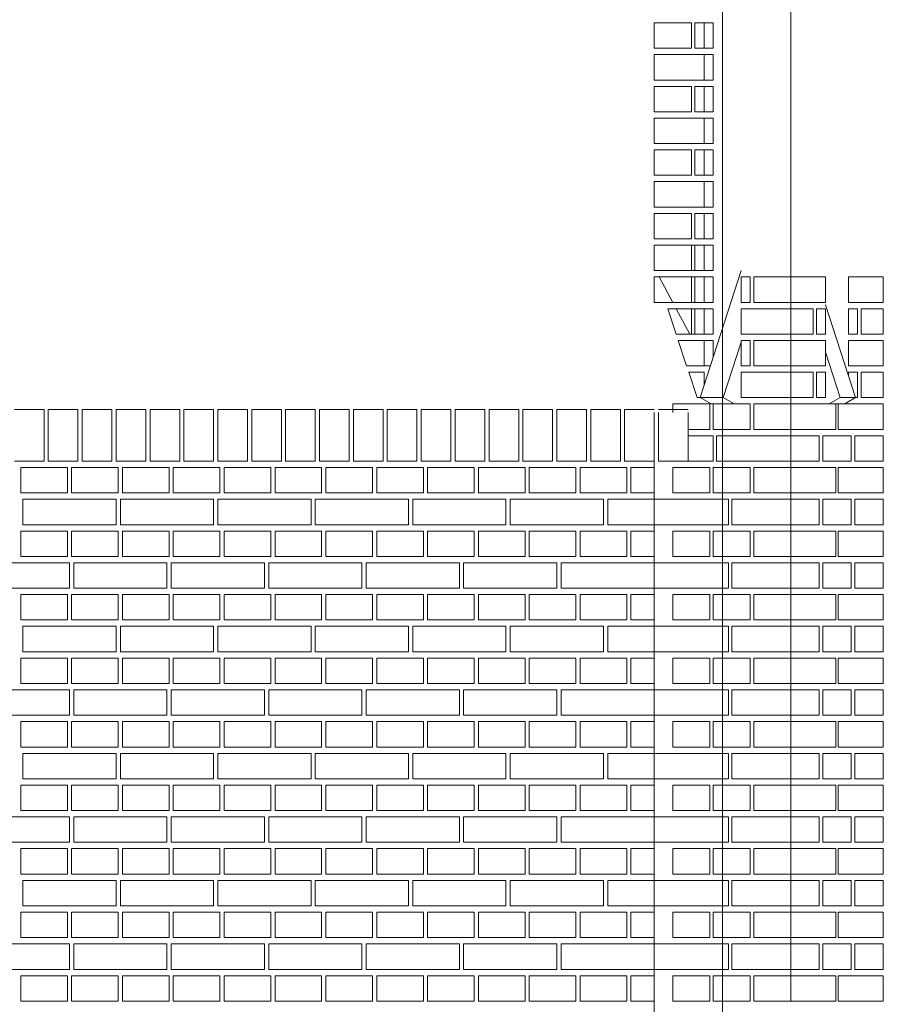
# Model space of a CAD drawing. Header units: millimetres. Extents: x -37887 to 94344, y -69777 to 116976.
# Tile 141 of 205: x 35843 to 37881, y 69709 to 72034. Entities that reach past the tile are written whole.
import ezdxf

# ---------------------------------------------------------------- set-up
doc = ezdxf.new("R2010")
doc.units = ezdxf.units.MM
doc.linetypes.add('Linia siatki', pattern=[19.05, 12.7, -3.175, 0, -3.175])
doc.layers.add('01_inwentaryzacja', color=8, linetype='Continuous', lineweight=9)
doc.layers.add('S-GRID', color=1, linetype='Continuous', lineweight=9)

msp = doc.modelspace()

# ---------------------------------------------------------------- linework, layer by layer
at = {"layer": '01_inwentaryzacja'}
for p, q in [((37662.7, 69716.6), (37662.7, 72551.6)), ((37545.4, 71441.6), (37448.6, 71141.6)), ((37745, 71361), (37815.8, 71141.6)), ((37545.4, 71272.9), (37503, 71141.6)), ((37745, 71248.6), (37779.6, 71141.6)), ((37448.6, 71141.6), (37503, 71141.6)), ((37448.6, 71141.6), (37474.5, 71126.6)), ((37474.5, 71126.6), (37528.9, 71126.6)), ((37503, 71141.6), (37528.9, 71126.6)), ((37779.6, 71141.6), (37753.7, 71126.6)), ((37790, 71126.6), (37753.7, 71126.6)), ((37815.8, 71141.6), (37779.6, 71141.6)), ((37815.8, 71141.6), (37790, 71126.6)), ((35830.7, 71113.8), (35900.7, 71113.8)), ((35900.7, 71113.8), (35900.7, 70991.6)), ((35910.7, 71113.8), (35980.7, 71113.8)), ((35910.7, 71113.8), (35910.7, 70991.6)), ((35980.7, 71113.8), (35980.7, 70991.6)), ((35990.7, 71113.8), (36060.7, 71113.8)), ((35990.7, 71113.8), (35990.7, 70991.6)), ((36060.7, 71113.8), (36060.7, 70991.6)), ((36070.7, 71113.8), (36140.7, 71113.8)), ((36070.7, 71113.8), (36070.7, 70991.6)), ((36140.7, 71113.8), (36140.7, 70991.6)), ((36150.7, 71113.8), (36220.7, 71113.8)), ((36150.7, 71113.8), (36150.7, 70991.6)), ((36220.7, 71113.8), (36220.7, 70991.6)), ((36230.7, 71113.8), (36300.7, 71113.8)), ((36230.7, 71113.8), (36230.7, 70991.6)), ((36300.7, 71113.8), (36300.7, 70991.6)), ((36310.7, 71113.8), (36380.7, 71113.8)), ((36310.7, 71113.8), (36310.7, 70991.6)), ((36380.7, 71113.8), (36380.7, 70991.6)), ((36390.7, 71113.8), (36460.7, 71113.8)), ((36390.7, 71113.8), (36390.7, 70991.6)), ((36460.7, 71113.8), (36460.7, 70991.6)), ((36470.7, 71113.8), (36540.7, 71113.8)), ((36470.7, 71113.8), (36470.7, 70991.6)), ((36540.7, 71113.8), (36540.7, 70991.6)), ((36550.7, 71113.8), (36620.7, 71113.8)), ((36550.7, 71113.8), (36550.7, 70991.6)), ((36620.7, 71113.8), (36620.7, 70991.6)), ((36630.7, 71113.8), (36700.7, 71113.8)), ((36630.7, 71113.8), (36630.7, 70991.6)), ((36700.7, 71113.8), (36700.7, 70991.6)), ((36710.7, 71113.8), (36780.7, 71113.8)), ((36710.7, 71113.8), (36710.7, 70991.6)), ((36780.7, 71113.8), (36780.7, 70991.6)), ((36790.7, 71113.8), (36860.7, 71113.8)), ((36790.7, 71113.8), (36790.7, 70991.6)), ((36860.7, 71113.8), (36860.7, 70991.6)), ((36870.7, 71113.8), (36940.7, 71113.8)), ((36870.7, 71113.8), (36870.7, 70991.6)), ((36940.7, 71113.8), (36940.7, 70991.6)), ((36950.7, 71113.8), (37020.7, 71113.8)), ((36950.7, 71113.8), (36950.7, 70991.6)), ((37020.7, 71113.8), (37020.7, 70991.6)), ((37030.7, 71113.8), (37100.7, 71113.8)), ((37030.7, 71113.8), (37030.7, 70991.6)), ((37100.7, 71113.8), (37100.7, 70991.6)), ((37110.7, 71113.8), (37180.7, 71113.8)), ((37110.7, 71113.8), (37110.7, 70991.6)), ((37180.7, 71113.8), (37180.7, 70991.6)), ((37190.7, 71113.8), (37260.7, 71113.8)), ((37190.7, 71113.8), (37190.7, 70991.6)), ((37260.7, 71113.8), (37260.7, 70991.6)), ((37270.7, 71113.8), (37340.7, 71113.8)), ((37270.7, 71113.8), (37270.7, 70991.6)), ((37340.7, 66776.6), (37340.7, 71106.6)), ((37350.7, 71113.8), (37420.7, 71113.8)), ((37350.7, 71106.6), (37350.7, 70991.6)), ((37420.7, 71106.6), (37420.7, 70991.6)), ((35830.7, 70991.6), (35900.7, 70991.6)), ((35910.7, 70991.6), (35980.7, 70991.6)), ((35990.7, 70991.6), (36060.7, 70991.6)), ((36070.7, 70991.6), (36140.7, 70991.6)), ((36150.7, 70991.6), (36220.7, 70991.6)), ((36230.7, 70991.6), (36300.7, 70991.6)), ((36310.7, 70991.6), (36380.7, 70991.6)), ((36390.7, 70991.6), (36460.7, 70991.6)), ((36470.7, 70991.6), (36540.7, 70991.6)), ((36550.7, 70991.6), (36620.7, 70991.6)), ((36630.7, 70991.6), (36700.7, 70991.6)), ((36710.7, 70991.6), (36780.7, 70991.6)), ((36790.7, 70991.6), (36860.7, 70991.6)), ((36870.7, 70991.6), (36940.7, 70991.6)), ((36950.7, 70991.6), (37020.7, 70991.6)), ((37030.7, 70991.6), (37100.7, 70991.6)), ((37110.7, 70991.6), (37180.7, 70991.6)), ((37190.7, 70991.6), (37260.7, 70991.6)), ((37270.7, 70991.6), (37340.7, 70991.6)), ((37350.7, 70991.6), (37420.7, 70991.6))]:
    msp.add_line(p, q, dxfattribs=at)
for points in [[(37428.2, 71966.6), (37340.7, 71966.6), (37340.7, 72026.6), (37428.2, 72026.6), (37428.2, 71966.6)], [(37428.2, 71966.6), (37340.7, 71966.6), (37340.7, 72026.6), (37428.2, 72026.6), (37428.2, 71966.6)], [(37458, 71966.6), (37436.1, 71966.6), (37436.1, 72026.6), (37458, 72026.6), (37458, 71966.6)], [(37458, 71966.6), (37436.1, 71966.6), (37436.1, 72026.6), (37458, 72026.6), (37458, 71966.6)], [(37479.8, 71966.6), (37458, 71966.6), (37458, 72026.6), (37479.8, 72026.6), (37479.8, 71966.6)], [(37340.7, 71891.6), (37340.7, 71951.6), (37458, 71951.6), (37458, 71891.6), (37340.7, 71891.6)], [(37340.7, 71891.6), (37340.7, 71951.6), (37458, 71951.6), (37458, 71891.6), (37340.7, 71891.6)], [(37479.8, 71891.6), (37458, 71891.6), (37458, 71951.6), (37479.8, 71951.6), (37479.8, 71891.6)], [(37428.2, 71816.6), (37340.7, 71816.6), (37340.7, 71876.6), (37428.2, 71876.6), (37428.2, 71816.6)], [(37428.2, 71816.6), (37340.7, 71816.6), (37340.7, 71876.6), (37428.2, 71876.6), (37428.2, 71816.6)], [(37458, 71816.6), (37436.1, 71816.6), (37436.1, 71876.6), (37458, 71876.6), (37458, 71816.6)], [(37458, 71816.6), (37436.1, 71816.6), (37436.1, 71876.6), (37458, 71876.6), (37458, 71816.6)], [(37479.8, 71816.6), (37458, 71816.6), (37458, 71876.6), (37479.8, 71876.6), (37479.8, 71816.6)], [(37340.7, 71741.6), (37340.7, 71801.6), (37458, 71801.6), (37458, 71741.6), (37340.7, 71741.6)], [(37340.7, 71741.6), (37340.7, 71801.6), (37458, 71801.6), (37458, 71741.6), (37340.7, 71741.6)], [(37479.8, 71741.6), (37458, 71741.6), (37458, 71801.6), (37479.8, 71801.6), (37479.8, 71741.6)], [(37428.2, 71666.6), (37340.7, 71666.6), (37340.7, 71726.6), (37428.2, 71726.6), (37428.2, 71666.6)], [(37428.2, 71666.6), (37340.7, 71666.6), (37340.7, 71726.6), (37428.2, 71726.6), (37428.2, 71666.6)], [(37458, 71666.6), (37436.1, 71666.6), (37436.1, 71726.6), (37458, 71726.6), (37458, 71666.6)], [(37458, 71666.6), (37436.1, 71666.6), (37436.1, 71726.6), (37458, 71726.6), (37458, 71666.6)], [(37479.8, 71666.6), (37458, 71666.6), (37458, 71726.6), (37479.8, 71726.6), (37479.8, 71666.6)], [(37340.7, 71591.6), (37340.7, 71651.6), (37458, 71651.6), (37458, 71591.6), (37340.7, 71591.6)], [(37340.7, 71591.6), (37340.7, 71651.6), (37458, 71651.6), (37458, 71591.6), (37340.7, 71591.6)], [(37479.8, 71591.6), (37458, 71591.6), (37458, 71651.6), (37479.8, 71651.6), (37479.8, 71591.6)], [(37428.2, 71516.6), (37340.7, 71516.6), (37340.7, 71576.6), (37428.2, 71576.6), (37428.2, 71516.6)], [(37428.2, 71516.6), (37340.7, 71516.6), (37340.7, 71576.6), (37428.2, 71576.6), (37428.2, 71516.6)], [(37458, 71516.6), (37436.1, 71516.6), (37436.1, 71576.6), (37458, 71576.6), (37458, 71516.6)], [(37458, 71516.6), (37436.1, 71516.6), (37436.1, 71576.6), (37458, 71576.6), (37458, 71516.6)], [(37479.8, 71516.6), (37458, 71516.6), (37458, 71576.6), (37479.8, 71576.6), (37479.8, 71516.6)], [(37428.2, 71441.6), (37340.7, 71441.6), (37340.7, 71501.6), (37428.2, 71501.6), (37428.2, 71441.6)], [(37340.7, 71441.6), (37340.7, 71501.6), (37458, 71501.6), (37458, 71441.6), (37340.7, 71441.6)], [(37458, 71441.6), (37436.1, 71441.6), (37436.1, 71501.6), (37458, 71501.6), (37458, 71441.6)], [(37479.8, 71441.6), (37458, 71441.6), (37458, 71501.6), (37479.8, 71501.6), (37479.8, 71441.6)], [(37340.7, 71366.6), (37340.7, 71426.6), (37458, 71426.6), (37458, 71366.6), (37340.7, 71366.6)], [(37428.2, 71366.6), (37384.4, 71366.6), (37352.3, 71426.6), (37428.2, 71426.6), (37428.2, 71366.6)], [(37458, 71366.6), (37436.1, 71366.6), (37436.1, 71426.6), (37458, 71426.6), (37458, 71366.6)], [(37479.8, 71366.6), (37458, 71366.6), (37458, 71426.6), (37479.8, 71426.6), (37479.8, 71366.6)], [(37545.4, 71366.6), (37567.3, 71366.6), (37567.3, 71426.6), (37545.4, 71426.6), (37545.4, 71366.6)], [(37545.4, 71366.6), (37567.3, 71366.6), (37567.3, 71426.6), (37545.4, 71426.6), (37545.4, 71366.6)], [(37575.2, 71366.6), (37662.7, 71366.6), (37662.7, 71426.6), (37575.2, 71426.6), (37575.2, 71366.6)], [(37575.2, 71366.6), (37662.7, 71366.6), (37662.7, 71426.6), (37575.2, 71426.6), (37575.2, 71366.6)], [(37745, 71366.6), (37745, 71426.6), (37662.7, 71426.6), (37662.7, 71366.6), (37745, 71366.6)], [(37745, 71366.6), (37745, 71426.6), (37662.7, 71426.6), (37662.7, 71366.6), (37745, 71366.6)], [(37798.7, 71366.6), (37798.7, 71426.6), (37881.1, 71426.6), (37881.1, 71366.6), (37798.7, 71366.6)], [(37798.7, 71366.6), (37798.7, 71426.6), (37881.1, 71426.6), (37881.1, 71366.6), (37798.7, 71366.6)], [(37428.2, 71291.6), (37392.1, 71291.6), (37372.3, 71351.6), (37428.2, 71351.6), (37428.2, 71291.6)], [(37424.6, 71291.6), (37392.5, 71351.6), (37458, 71351.6), (37458, 71291.6), (37424.6, 71291.6)], [(37458, 71291.6), (37436.1, 71291.6), (37436.1, 71351.6), (37458, 71351.6), (37458, 71291.6)], [(37479.8, 71291.6), (37458, 71291.6), (37458, 71351.6), (37479.8, 71351.6), (37479.8, 71291.6)], [(37662.7, 71291.6), (37662.7, 71351.6), (37545.4, 71351.6), (37545.4, 71291.6), (37662.7, 71291.6)], [(37662.7, 71291.6), (37662.7, 71351.6), (37545.4, 71351.6), (37545.4, 71291.6), (37662.7, 71291.6)], [(37715.2, 71351.6), (37662.7, 71351.6), (37662.7, 71291.6), (37715.2, 71291.6), (37715.2, 71351.6)], [(37715.2, 71351.6), (37662.7, 71351.6), (37662.7, 71291.6), (37715.2, 71291.6), (37715.2, 71351.6)], [(37745, 71291.6), (37723.2, 71291.6), (37723.2, 71351.6), (37745, 71351.6), (37745, 71291.6)], [(37745, 71291.6), (37723.2, 71291.6), (37723.2, 71351.6), (37745, 71351.6), (37745, 71291.6)], [(37798.7, 71291.6), (37820.5, 71291.6), (37820.5, 71351.6), (37798.7, 71351.6), (37798.7, 71291.6)], [(37798.7, 71291.6), (37820.5, 71291.6), (37820.5, 71351.6), (37798.7, 71351.6), (37798.7, 71291.6)], [(37828.5, 71351.6), (37881.1, 71351.6), (37881.1, 71291.6), (37828.5, 71291.6), (37828.5, 71351.6)], [(37828.5, 71351.6), (37881.1, 71351.6), (37881.1, 71291.6), (37828.5, 71291.6), (37828.5, 71351.6)], [(37416.8, 71216.6), (37397.1, 71276.6), (37458, 71276.6), (37458, 71216.6), (37416.8, 71216.6)], [(37472.8, 71216.6), (37458, 71216.6), (37458, 71276.6), (37479.8, 71276.6), (37479.8, 71238.2)], [(37545.4, 71216.6), (37567.3, 71216.6), (37567.3, 71276.6), (37545.4, 71276.6), (37545.4, 71216.6)], [(37575.2, 71216.6), (37662.7, 71216.6), (37662.7, 71276.6), (37575.2, 71276.6), (37575.2, 71216.6)], [(37745, 71216.6), (37745, 71276.6), (37662.7, 71276.6), (37662.7, 71216.6), (37745, 71216.6)], [(37798.7, 71216.6), (37798.7, 71276.6), (37881.1, 71276.6), (37881.1, 71216.6), (37798.7, 71216.6)], [(37441.7, 71141.6), (37421.8, 71201.6), (37458, 71201.6), (37458, 71170.4)], [(37662.7, 71141.6), (37662.7, 71201.6), (37545.4, 71201.6), (37545.4, 71141.6), (37662.7, 71141.6)], [(37715.2, 71201.6), (37662.7, 71201.6), (37662.7, 71141.6), (37715.2, 71141.6), (37715.2, 71201.6)], [(37745, 71141.6), (37723.2, 71141.6), (37723.2, 71201.6), (37745, 71201.6), (37745, 71141.6)], [(37815.8, 71141.6), (37820.5, 71141.6), (37820.5, 71201.6), (37798.7, 71201.6), (37798.7, 71194.7)], [(37828.5, 71201.6), (37881.1, 71201.6), (37881.1, 71141.6), (37828.5, 71141.6), (37828.5, 71201.6)], [(37420.7, 71066.6), (37471.9, 71066.6), (37471.9, 71126.6), (37384.4, 71126.6), (37384.4, 71106.6)], [(37448.6, 71141.6), (37441.7, 71141.6)], [(37479.8, 71066.6), (37567.3, 71066.6), (37567.3, 71126.6), (37479.8, 71126.6), (37479.8, 71066.6)], [(37575.2, 71066.6), (37662.7, 71066.6), (37662.7, 71126.6), (37575.2, 71126.6), (37575.2, 71066.6)], [(37768.8, 71066.6), (37768.8, 71126.6), (37662.7, 71126.6), (37662.7, 71066.6), (37768.8, 71066.6)], [(37881.1, 71066.6), (37881.1, 71126.6), (37774.9, 71126.6), (37774.9, 71066.6), (37881.1, 71066.6)], [(37392.4, 70991.6), (37479.8, 70991.6), (37479.8, 71051.6), (37420.7, 71051.6), (37420.7, 70991.6)], [(37662.7, 70991.6), (37662.7, 71051.6), (37487.8, 71051.6), (37487.8, 70991.6), (37662.7, 70991.6)], [(37729.4, 71051.6), (37662.7, 71051.6), (37662.7, 70991.6), (37729.4, 70991.6), (37729.4, 71051.6)], [(37805.2, 71051.6), (37738.5, 71051.6), (37738.5, 70991.6), (37805.2, 70991.6), (37805.2, 71051.6)], [(37881.1, 71051.6), (37814.3, 71051.6), (37814.3, 70991.6), (37881.1, 70991.6), (37881.1, 71051.6)], [(35955.7, 70976.6), (35955.7, 70916.6), (35845.7, 70916.6), (35845.7, 70976.6), (35955.7, 70976.6)], [(36075.7, 70976.6), (36075.7, 70916.6), (35965.7, 70916.6), (35965.7, 70976.6), (36075.7, 70976.6)], [(36195.7, 70976.6), (36195.7, 70916.6), (36085.7, 70916.6), (36085.7, 70976.6), (36195.7, 70976.6)], [(36315.7, 70976.6), (36315.7, 70916.6), (36205.7, 70916.6), (36205.7, 70976.6), (36315.7, 70976.6)], [(36435.7, 70976.6), (36435.7, 70916.6), (36325.7, 70916.6), (36325.7, 70976.6), (36435.7, 70976.6)], [(36555.7, 70976.6), (36555.7, 70916.6), (36445.7, 70916.6), (36445.7, 70976.6), (36555.7, 70976.6)], [(36675.7, 70976.6), (36675.7, 70916.6), (36565.7, 70916.6), (36565.7, 70976.6), (36675.7, 70976.6)], [(36795.7, 70976.6), (36795.7, 70916.6), (36685.7, 70916.6), (36685.7, 70976.6), (36795.7, 70976.6)], [(36915.7, 70976.6), (36915.7, 70916.6), (36805.7, 70916.6), (36805.7, 70976.6), (36915.7, 70976.6)], [(37035.7, 70976.6), (37035.7, 70916.6), (36925.7, 70916.6), (36925.7, 70976.6), (37035.7, 70976.6)], [(37155.7, 70976.6), (37155.7, 70916.6), (37045.7, 70916.6), (37045.7, 70976.6), (37155.7, 70976.6)], [(37275.7, 70976.6), (37275.7, 70916.6), (37165.7, 70916.6), (37165.7, 70976.6), (37275.7, 70976.6)], [(37340.7, 70976.6), (37340.7, 70916.6), (37285.7, 70916.6), (37285.7, 70976.6), (37340.7, 70976.6)], [(37384.4, 70916.6), (37471.9, 70916.6), (37471.9, 70976.6), (37384.4, 70976.6), (37384.4, 70916.6)], [(37479.8, 70916.6), (37567.3, 70916.6), (37567.3, 70976.6), (37479.8, 70976.6), (37479.8, 70916.6)], [(37575.2, 70916.6), (37662.7, 70916.6), (37662.7, 70976.6), (37575.2, 70976.6), (37575.2, 70916.6)], [(37768.8, 70916.6), (37768.8, 70976.6), (37662.7, 70976.6), (37662.7, 70916.6), (37768.8, 70916.6)], [(37881.1, 70916.6), (37881.1, 70976.6), (37774.9, 70976.6), (37774.9, 70916.6), (37881.1, 70916.6)], [(36070.7, 70901.6), (36070.7, 70841.6), (35850.7, 70841.6), (35850.7, 70901.6), (36070.7, 70901.6)], [(36300.7, 70901.6), (36300.7, 70841.6), (36080.7, 70841.6), (36080.7, 70901.6), (36300.7, 70901.6)], [(36530.7, 70901.6), (36530.7, 70841.6), (36310.7, 70841.6), (36310.7, 70901.6), (36530.7, 70901.6)], [(36760.7, 70901.6), (36760.7, 70841.6), (36540.7, 70841.6), (36540.7, 70901.6), (36760.7, 70901.6)], [(36990.7, 70901.6), (36990.7, 70841.6), (36770.7, 70841.6), (36770.7, 70901.6), (36990.7, 70901.6)], [(37220.7, 70901.6), (37220.7, 70841.6), (37000.7, 70841.6), (37000.7, 70901.6), (37220.7, 70901.6)], [(37340.7, 70901.6), (37340.7, 70841.6), (37230.7, 70841.6), (37230.7, 70901.6), (37340.7, 70901.6)], [(37515.6, 70841.6), (37515.6, 70901.6), (37340.7, 70901.6), (37340.7, 70841.6), (37515.6, 70841.6)], [(37662.7, 70841.6), (37662.7, 70901.6), (37523.5, 70901.6), (37523.5, 70841.6), (37662.7, 70841.6)], [(37729.4, 70901.6), (37662.7, 70901.6), (37662.7, 70841.6), (37729.4, 70841.6), (37729.4, 70901.6)], [(37805.2, 70901.6), (37738.5, 70901.6), (37738.5, 70841.6), (37805.2, 70841.6), (37805.2, 70901.6)], [(37881.1, 70901.6), (37814.3, 70901.6), (37814.3, 70841.6), (37881.1, 70841.6), (37881.1, 70901.6)], [(35955.7, 70826.6), (35955.7, 70766.6), (35845.7, 70766.6), (35845.7, 70826.6), (35955.7, 70826.6)], [(36075.7, 70826.6), (36075.7, 70766.6), (35965.7, 70766.6), (35965.7, 70826.6), (36075.7, 70826.6)], [(36195.7, 70826.6), (36195.7, 70766.6), (36085.7, 70766.6), (36085.7, 70826.6), (36195.7, 70826.6)], [(36315.7, 70826.6), (36315.7, 70766.6), (36205.7, 70766.6), (36205.7, 70826.6), (36315.7, 70826.6)], [(36435.7, 70826.6), (36435.7, 70766.6), (36325.7, 70766.6), (36325.7, 70826.6), (36435.7, 70826.6)], [(36555.7, 70826.6), (36555.7, 70766.6), (36445.7, 70766.6), (36445.7, 70826.6), (36555.7, 70826.6)], [(36675.7, 70826.6), (36675.7, 70766.6), (36565.7, 70766.6), (36565.7, 70826.6), (36675.7, 70826.6)], [(36795.7, 70826.6), (36795.7, 70766.6), (36685.7, 70766.6), (36685.7, 70826.6), (36795.7, 70826.6)], [(36915.7, 70826.6), (36915.7, 70766.6), (36805.7, 70766.6), (36805.7, 70826.6), (36915.7, 70826.6)], [(37035.7, 70826.6), (37035.7, 70766.6), (36925.7, 70766.6), (36925.7, 70826.6), (37035.7, 70826.6)], [(37155.7, 70826.6), (37155.7, 70766.6), (37045.7, 70766.6), (37045.7, 70826.6), (37155.7, 70826.6)], [(37275.7, 70826.6), (37275.7, 70766.6), (37165.7, 70766.6), (37165.7, 70826.6), (37275.7, 70826.6)], [(37340.7, 70826.6), (37340.7, 70766.6), (37285.7, 70766.6), (37285.7, 70826.6), (37340.7, 70826.6)], [(37384.4, 70766.6), (37471.9, 70766.6), (37471.9, 70826.6), (37384.4, 70826.6), (37384.4, 70766.6)], [(37479.8, 70766.6), (37567.3, 70766.6), (37567.3, 70826.6), (37479.8, 70826.6), (37479.8, 70766.6)], [(37575.2, 70766.6), (37662.7, 70766.6), (37662.7, 70826.6), (37575.2, 70826.6), (37575.2, 70766.6)], [(37768.8, 70766.6), (37768.8, 70826.6), (37662.7, 70826.6), (37662.7, 70766.6), (37768.8, 70766.6)], [(37881.1, 70766.6), (37881.1, 70826.6), (37774.9, 70826.6), (37774.9, 70766.6), (37881.1, 70766.6)], [(35960.7, 70751.6), (35960.7, 70691.6), (35740.7, 70691.6), (35740.7, 70751.6), (35960.7, 70751.6)], [(36190.7, 70751.6), (36190.7, 70691.6), (35970.7, 70691.6), (35970.7, 70751.6), (36190.7, 70751.6)], [(36420.7, 70751.6), (36420.7, 70691.6), (36200.7, 70691.6), (36200.7, 70751.6), (36420.7, 70751.6)], [(36650.7, 70751.6), (36650.7, 70691.6), (36430.7, 70691.6), (36430.7, 70751.6), (36650.7, 70751.6)], [(36880.7, 70751.6), (36880.7, 70691.6), (36660.7, 70691.6), (36660.7, 70751.6), (36880.7, 70751.6)], [(37110.7, 70751.6), (37110.7, 70691.6), (36890.7, 70691.6), (36890.7, 70751.6), (37110.7, 70751.6)], [(37340.7, 70751.6), (37340.7, 70691.6), (37120.7, 70691.6), (37120.7, 70751.6), (37340.7, 70751.6)], [(37515.6, 70691.6), (37515.6, 70751.6), (37340.7, 70751.6), (37340.7, 70691.6), (37515.6, 70691.6)], [(37662.7, 70691.6), (37662.7, 70751.6), (37523.5, 70751.6), (37523.5, 70691.6), (37662.7, 70691.6)], [(37729.4, 70751.6), (37662.7, 70751.6), (37662.7, 70691.6), (37729.4, 70691.6), (37729.4, 70751.6)], [(37805.2, 70751.6), (37738.5, 70751.6), (37738.5, 70691.6), (37805.2, 70691.6), (37805.2, 70751.6)], [(37881.1, 70751.6), (37814.3, 70751.6), (37814.3, 70691.6), (37881.1, 70691.6), (37881.1, 70751.6)], [(35955.7, 70676.6), (35955.7, 70616.6), (35845.7, 70616.6), (35845.7, 70676.6), (35955.7, 70676.6)], [(36075.7, 70676.6), (36075.7, 70616.6), (35965.7, 70616.6), (35965.7, 70676.6), (36075.7, 70676.6)], [(36195.7, 70676.6), (36195.7, 70616.6), (36085.7, 70616.6), (36085.7, 70676.6), (36195.7, 70676.6)], [(36315.7, 70676.6), (36315.7, 70616.6), (36205.7, 70616.6), (36205.7, 70676.6), (36315.7, 70676.6)], [(36435.7, 70676.6), (36435.7, 70616.6), (36325.7, 70616.6), (36325.7, 70676.6), (36435.7, 70676.6)], [(36555.7, 70676.6), (36555.7, 70616.6), (36445.7, 70616.6), (36445.7, 70676.6), (36555.7, 70676.6)], [(36675.7, 70676.6), (36675.7, 70616.6), (36565.7, 70616.6), (36565.7, 70676.6), (36675.7, 70676.6)], [(36795.7, 70676.6), (36795.7, 70616.6), (36685.7, 70616.6), (36685.7, 70676.6), (36795.7, 70676.6)], [(36915.7, 70676.6), (36915.7, 70616.6), (36805.7, 70616.6), (36805.7, 70676.6), (36915.7, 70676.6)], [(37035.7, 70676.6), (37035.7, 70616.6), (36925.7, 70616.6), (36925.7, 70676.6), (37035.7, 70676.6)], [(37155.7, 70676.6), (37155.7, 70616.6), (37045.7, 70616.6), (37045.7, 70676.6), (37155.7, 70676.6)], [(37275.7, 70676.6), (37275.7, 70616.6), (37165.7, 70616.6), (37165.7, 70676.6), (37275.7, 70676.6)], [(37340.7, 70676.6), (37340.7, 70616.6), (37285.7, 70616.6), (37285.7, 70676.6), (37340.7, 70676.6)], [(37384.4, 70616.6), (37471.9, 70616.6), (37471.9, 70676.6), (37384.4, 70676.6), (37384.4, 70616.6)], [(37479.8, 70616.6), (37567.3, 70616.6), (37567.3, 70676.6), (37479.8, 70676.6), (37479.8, 70616.6)], [(37575.2, 70616.6), (37662.7, 70616.6), (37662.7, 70676.6), (37575.2, 70676.6), (37575.2, 70616.6)], [(37768.8, 70616.6), (37768.8, 70676.6), (37662.7, 70676.6), (37662.7, 70616.6), (37768.8, 70616.6)], [(37881.1, 70616.6), (37881.1, 70676.6), (37774.9, 70676.6), (37774.9, 70616.6), (37881.1, 70616.6)], [(36070.7, 70601.6), (36070.7, 70541.6), (35850.7, 70541.6), (35850.7, 70601.6), (36070.7, 70601.6)], [(36300.7, 70601.6), (36300.7, 70541.6), (36080.7, 70541.6), (36080.7, 70601.6), (36300.7, 70601.6)], [(36530.7, 70601.6), (36530.7, 70541.6), (36310.7, 70541.6), (36310.7, 70601.6), (36530.7, 70601.6)], [(36760.7, 70601.6), (36760.7, 70541.6), (36540.7, 70541.6), (36540.7, 70601.6), (36760.7, 70601.6)], [(36990.7, 70601.6), (36990.7, 70541.6), (36770.7, 70541.6), (36770.7, 70601.6), (36990.7, 70601.6)], [(37220.7, 70601.6), (37220.7, 70541.6), (37000.7, 70541.6), (37000.7, 70601.6), (37220.7, 70601.6)], [(37340.7, 70601.6), (37340.7, 70541.6), (37230.7, 70541.6), (37230.7, 70601.6), (37340.7, 70601.6)], [(37515.6, 70541.6), (37515.6, 70601.6), (37340.7, 70601.6), (37340.7, 70541.6), (37515.6, 70541.6)], [(37662.7, 70541.6), (37662.7, 70601.6), (37523.5, 70601.6), (37523.5, 70541.6), (37662.7, 70541.6)], [(37729.4, 70601.6), (37662.7, 70601.6), (37662.7, 70541.6), (37729.4, 70541.6), (37729.4, 70601.6)], [(37805.2, 70601.6), (37738.5, 70601.6), (37738.5, 70541.6), (37805.2, 70541.6), (37805.2, 70601.6)], [(37881.1, 70601.6), (37814.3, 70601.6), (37814.3, 70541.6), (37881.1, 70541.6), (37881.1, 70601.6)], [(35955.7, 70526.6), (35955.7, 70466.6), (35845.7, 70466.6), (35845.7, 70526.6), (35955.7, 70526.6)], [(36075.7, 70526.6), (36075.7, 70466.6), (35965.7, 70466.6), (35965.7, 70526.6), (36075.7, 70526.6)], [(36195.7, 70526.6), (36195.7, 70466.6), (36085.7, 70466.6), (36085.7, 70526.6), (36195.7, 70526.6)], [(36315.7, 70526.6), (36315.7, 70466.6), (36205.7, 70466.6), (36205.7, 70526.6), (36315.7, 70526.6)], [(36435.7, 70526.6), (36435.7, 70466.6), (36325.7, 70466.6), (36325.7, 70526.6), (36435.7, 70526.6)], [(36555.7, 70526.6), (36555.7, 70466.6), (36445.7, 70466.6), (36445.7, 70526.6), (36555.7, 70526.6)], [(36675.7, 70526.6), (36675.7, 70466.6), (36565.7, 70466.6), (36565.7, 70526.6), (36675.7, 70526.6)], [(36795.7, 70526.6), (36795.7, 70466.6), (36685.7, 70466.6), (36685.7, 70526.6), (36795.7, 70526.6)], [(36915.7, 70526.6), (36915.7, 70466.6), (36805.7, 70466.6), (36805.7, 70526.6), (36915.7, 70526.6)], [(37035.7, 70526.6), (37035.7, 70466.6), (36925.7, 70466.6), (36925.7, 70526.6), (37035.7, 70526.6)], [(37155.7, 70526.6), (37155.7, 70466.6), (37045.7, 70466.6), (37045.7, 70526.6), (37155.7, 70526.6)], [(37275.7, 70526.6), (37275.7, 70466.6), (37165.7, 70466.6), (37165.7, 70526.6), (37275.7, 70526.6)], [(37340.7, 70526.6), (37340.7, 70466.6), (37285.7, 70466.6), (37285.7, 70526.6), (37340.7, 70526.6)], [(37384.4, 70466.6), (37471.9, 70466.6), (37471.9, 70526.6), (37384.4, 70526.6), (37384.4, 70466.6)], [(37479.8, 70466.6), (37567.3, 70466.6), (37567.3, 70526.6), (37479.8, 70526.6), (37479.8, 70466.6)], [(37575.2, 70466.6), (37662.7, 70466.6), (37662.7, 70526.6), (37575.2, 70526.6), (37575.2, 70466.6)], [(37768.8, 70466.6), (37768.8, 70526.6), (37662.7, 70526.6), (37662.7, 70466.6), (37768.8, 70466.6)], [(37881.1, 70466.6), (37881.1, 70526.6), (37774.9, 70526.6), (37774.9, 70466.6), (37881.1, 70466.6)], [(35960.7, 70451.6), (35960.7, 70391.6), (35740.7, 70391.6), (35740.7, 70451.6), (35960.7, 70451.6)], [(36190.7, 70451.6), (36190.7, 70391.6), (35970.7, 70391.6), (35970.7, 70451.6), (36190.7, 70451.6)], [(36420.7, 70451.6), (36420.7, 70391.6), (36200.7, 70391.6), (36200.7, 70451.6), (36420.7, 70451.6)], [(36650.7, 70451.6), (36650.7, 70391.6), (36430.7, 70391.6), (36430.7, 70451.6), (36650.7, 70451.6)], [(36880.7, 70451.6), (36880.7, 70391.6), (36660.7, 70391.6), (36660.7, 70451.6), (36880.7, 70451.6)], [(37110.7, 70451.6), (37110.7, 70391.6), (36890.7, 70391.6), (36890.7, 70451.6), (37110.7, 70451.6)], [(37340.7, 70451.6), (37340.7, 70391.6), (37120.7, 70391.6), (37120.7, 70451.6), (37340.7, 70451.6)], [(37515.6, 70391.6), (37515.6, 70451.6), (37340.7, 70451.6), (37340.7, 70391.6), (37515.6, 70391.6)], [(37662.7, 70391.6), (37662.7, 70451.6), (37523.5, 70451.6), (37523.5, 70391.6), (37662.7, 70391.6)], [(37729.4, 70451.6), (37662.7, 70451.6), (37662.7, 70391.6), (37729.4, 70391.6), (37729.4, 70451.6)], [(37805.2, 70451.6), (37738.5, 70451.6), (37738.5, 70391.6), (37805.2, 70391.6), (37805.2, 70451.6)], [(37881.1, 70451.6), (37814.3, 70451.6), (37814.3, 70391.6), (37881.1, 70391.6), (37881.1, 70451.6)], [(35955.7, 70376.6), (35955.7, 70316.6), (35845.7, 70316.6), (35845.7, 70376.6), (35955.7, 70376.6)], [(36075.7, 70376.6), (36075.7, 70316.6), (35965.7, 70316.6), (35965.7, 70376.6), (36075.7, 70376.6)], [(36195.7, 70376.6), (36195.7, 70316.6), (36085.7, 70316.6), (36085.7, 70376.6), (36195.7, 70376.6)], [(36315.7, 70376.6), (36315.7, 70316.6), (36205.7, 70316.6), (36205.7, 70376.6), (36315.7, 70376.6)], [(36435.7, 70376.6), (36435.7, 70316.6), (36325.7, 70316.6), (36325.7, 70376.6), (36435.7, 70376.6)], [(36555.7, 70376.6), (36555.7, 70316.6), (36445.7, 70316.6), (36445.7, 70376.6), (36555.7, 70376.6)], [(36675.7, 70376.6), (36675.7, 70316.6), (36565.7, 70316.6), (36565.7, 70376.6), (36675.7, 70376.6)], [(36795.7, 70376.6), (36795.7, 70316.6), (36685.7, 70316.6), (36685.7, 70376.6), (36795.7, 70376.6)], [(36915.7, 70376.6), (36915.7, 70316.6), (36805.7, 70316.6), (36805.7, 70376.6), (36915.7, 70376.6)], [(37035.7, 70376.6), (37035.7, 70316.6), (36925.7, 70316.6), (36925.7, 70376.6), (37035.7, 70376.6)], [(37155.7, 70376.6), (37155.7, 70316.6), (37045.7, 70316.6), (37045.7, 70376.6), (37155.7, 70376.6)], [(37275.7, 70376.6), (37275.7, 70316.6), (37165.7, 70316.6), (37165.7, 70376.6), (37275.7, 70376.6)], [(37340.7, 70376.6), (37340.7, 70316.6), (37285.7, 70316.6), (37285.7, 70376.6), (37340.7, 70376.6)], [(37384.4, 70316.6), (37471.9, 70316.6), (37471.9, 70376.6), (37384.4, 70376.6), (37384.4, 70316.6)], [(37479.8, 70316.6), (37567.3, 70316.6), (37567.3, 70376.6), (37479.8, 70376.6), (37479.8, 70316.6)], [(37575.2, 70316.6), (37662.7, 70316.6), (37662.7, 70376.6), (37575.2, 70376.6), (37575.2, 70316.6)], [(37768.8, 70316.6), (37768.8, 70376.6), (37662.7, 70376.6), (37662.7, 70316.6), (37768.8, 70316.6)], [(37881.1, 70316.6), (37881.1, 70376.6), (37774.9, 70376.6), (37774.9, 70316.6), (37881.1, 70316.6)], [(36070.7, 70301.6), (36070.7, 70241.6), (35850.7, 70241.6), (35850.7, 70301.6), (36070.7, 70301.6)], [(36300.7, 70301.6), (36300.7, 70241.6), (36080.7, 70241.6), (36080.7, 70301.6), (36300.7, 70301.6)], [(36530.7, 70301.6), (36530.7, 70241.6), (36310.7, 70241.6), (36310.7, 70301.6), (36530.7, 70301.6)], [(36760.7, 70301.6), (36760.7, 70241.6), (36540.7, 70241.6), (36540.7, 70301.6), (36760.7, 70301.6)], [(36990.7, 70301.6), (36990.7, 70241.6), (36770.7, 70241.6), (36770.7, 70301.6), (36990.7, 70301.6)], [(37220.7, 70301.6), (37220.7, 70241.6), (37000.7, 70241.6), (37000.7, 70301.6), (37220.7, 70301.6)], [(37340.7, 70301.6), (37340.7, 70241.6), (37230.7, 70241.6), (37230.7, 70301.6), (37340.7, 70301.6)], [(37515.6, 70241.6), (37515.6, 70301.6), (37340.7, 70301.6), (37340.7, 70241.6), (37515.6, 70241.6)], [(37662.7, 70241.6), (37662.7, 70301.6), (37523.5, 70301.6), (37523.5, 70241.6), (37662.7, 70241.6)], [(37729.4, 70301.6), (37662.7, 70301.6), (37662.7, 70241.6), (37729.4, 70241.6), (37729.4, 70301.6)], [(37805.2, 70301.6), (37738.5, 70301.6), (37738.5, 70241.6), (37805.2, 70241.6), (37805.2, 70301.6)], [(37881.1, 70301.6), (37814.3, 70301.6), (37814.3, 70241.6), (37881.1, 70241.6), (37881.1, 70301.6)], [(35955.7, 70226.6), (35955.7, 70166.6), (35845.7, 70166.6), (35845.7, 70226.6), (35955.7, 70226.6)], [(36075.7, 70226.6), (36075.7, 70166.6), (35965.7, 70166.6), (35965.7, 70226.6), (36075.7, 70226.6)], [(36195.7, 70226.6), (36195.7, 70166.6), (36085.7, 70166.6), (36085.7, 70226.6), (36195.7, 70226.6)], [(36315.7, 70226.6), (36315.7, 70166.6), (36205.7, 70166.6), (36205.7, 70226.6), (36315.7, 70226.6)], [(36435.7, 70226.6), (36435.7, 70166.6), (36325.7, 70166.6), (36325.7, 70226.6), (36435.7, 70226.6)], [(36555.7, 70226.6), (36555.7, 70166.6), (36445.7, 70166.6), (36445.7, 70226.6), (36555.7, 70226.6)], [(36675.7, 70226.6), (36675.7, 70166.6), (36565.7, 70166.6), (36565.7, 70226.6), (36675.7, 70226.6)], [(36795.7, 70226.6), (36795.7, 70166.6), (36685.7, 70166.6), (36685.7, 70226.6), (36795.7, 70226.6)], [(36915.7, 70226.6), (36915.7, 70166.6), (36805.7, 70166.6), (36805.7, 70226.6), (36915.7, 70226.6)], [(37035.7, 70226.6), (37035.7, 70166.6), (36925.7, 70166.6), (36925.7, 70226.6), (37035.7, 70226.6)], [(37155.7, 70226.6), (37155.7, 70166.6), (37045.7, 70166.6), (37045.7, 70226.6), (37155.7, 70226.6)], [(37275.7, 70226.6), (37275.7, 70166.6), (37165.7, 70166.6), (37165.7, 70226.6), (37275.7, 70226.6)], [(37340.7, 70226.6), (37340.7, 70166.6), (37285.7, 70166.6), (37285.7, 70226.6), (37340.7, 70226.6)], [(37384.4, 70166.6), (37471.9, 70166.6), (37471.9, 70226.6), (37384.4, 70226.6), (37384.4, 70166.6)], [(37479.8, 70166.6), (37567.3, 70166.6), (37567.3, 70226.6), (37479.8, 70226.6), (37479.8, 70166.6)], [(37575.2, 70166.6), (37662.7, 70166.6), (37662.7, 70226.6), (37575.2, 70226.6), (37575.2, 70166.6)], [(37768.8, 70166.6), (37768.8, 70226.6), (37662.7, 70226.6), (37662.7, 70166.6), (37768.8, 70166.6)], [(37881.1, 70166.6), (37881.1, 70226.6), (37774.9, 70226.6), (37774.9, 70166.6), (37881.1, 70166.6)], [(35960.7, 70151.6), (35960.7, 70091.6), (35740.7, 70091.6), (35740.7, 70151.6), (35960.7, 70151.6)], [(36190.7, 70151.6), (36190.7, 70091.6), (35970.7, 70091.6), (35970.7, 70151.6), (36190.7, 70151.6)], [(36420.7, 70151.6), (36420.7, 70091.6), (36200.7, 70091.6), (36200.7, 70151.6), (36420.7, 70151.6)], [(36650.7, 70151.6), (36650.7, 70091.6), (36430.7, 70091.6), (36430.7, 70151.6), (36650.7, 70151.6)], [(36880.7, 70151.6), (36880.7, 70091.6), (36660.7, 70091.6), (36660.7, 70151.6), (36880.7, 70151.6)], [(37110.7, 70151.6), (37110.7, 70091.6), (36890.7, 70091.6), (36890.7, 70151.6), (37110.7, 70151.6)], [(37340.7, 70151.6), (37340.7, 70091.6), (37120.7, 70091.6), (37120.7, 70151.6), (37340.7, 70151.6)], [(37515.6, 70091.6), (37515.6, 70151.6), (37340.7, 70151.6), (37340.7, 70091.6), (37515.6, 70091.6)], [(37662.7, 70091.6), (37662.7, 70151.6), (37523.5, 70151.6), (37523.5, 70091.6), (37662.7, 70091.6)], [(37729.4, 70151.6), (37662.7, 70151.6), (37662.7, 70091.6), (37729.4, 70091.6), (37729.4, 70151.6)], [(37805.2, 70151.6), (37738.5, 70151.6), (37738.5, 70091.6), (37805.2, 70091.6), (37805.2, 70151.6)], [(37881.1, 70151.6), (37814.3, 70151.6), (37814.3, 70091.6), (37881.1, 70091.6), (37881.1, 70151.6)], [(35955.7, 70076.6), (35955.7, 70016.6), (35845.7, 70016.6), (35845.7, 70076.6), (35955.7, 70076.6)], [(36075.7, 70076.6), (36075.7, 70016.6), (35965.7, 70016.6), (35965.7, 70076.6), (36075.7, 70076.6)], [(36195.7, 70076.6), (36195.7, 70016.6), (36085.7, 70016.6), (36085.7, 70076.6), (36195.7, 70076.6)], [(36315.7, 70076.6), (36315.7, 70016.6), (36205.7, 70016.6), (36205.7, 70076.6), (36315.7, 70076.6)], [(36435.7, 70076.6), (36435.7, 70016.6), (36325.7, 70016.6), (36325.7, 70076.6), (36435.7, 70076.6)], [(36555.7, 70076.6), (36555.7, 70016.6), (36445.7, 70016.6), (36445.7, 70076.6), (36555.7, 70076.6)], [(36675.7, 70076.6), (36675.7, 70016.6), (36565.7, 70016.6), (36565.7, 70076.6), (36675.7, 70076.6)], [(36795.7, 70076.6), (36795.7, 70016.6), (36685.7, 70016.6), (36685.7, 70076.6), (36795.7, 70076.6)], [(36915.7, 70076.6), (36915.7, 70016.6), (36805.7, 70016.6), (36805.7, 70076.6), (36915.7, 70076.6)], [(37035.7, 70076.6), (37035.7, 70016.6), (36925.7, 70016.6), (36925.7, 70076.6), (37035.7, 70076.6)], [(37155.7, 70076.6), (37155.7, 70016.6), (37045.7, 70016.6), (37045.7, 70076.6), (37155.7, 70076.6)], [(37275.7, 70076.6), (37275.7, 70016.6), (37165.7, 70016.6), (37165.7, 70076.6), (37275.7, 70076.6)], [(37340.7, 70076.6), (37340.7, 70016.6), (37285.7, 70016.6), (37285.7, 70076.6), (37340.7, 70076.6)], [(37384.4, 70016.6), (37471.9, 70016.6), (37471.9, 70076.6), (37384.4, 70076.6), (37384.4, 70016.6)], [(37479.8, 70016.6), (37567.3, 70016.6), (37567.3, 70076.6), (37479.8, 70076.6), (37479.8, 70016.6)], [(37575.2, 70016.6), (37662.7, 70016.6), (37662.7, 70076.6), (37575.2, 70076.6), (37575.2, 70016.6)], [(37768.8, 70016.6), (37768.8, 70076.6), (37662.7, 70076.6), (37662.7, 70016.6), (37768.8, 70016.6)], [(37881.1, 70016.6), (37881.1, 70076.6), (37774.9, 70076.6), (37774.9, 70016.6), (37881.1, 70016.6)], [(36070.7, 70001.6), (36070.7, 69941.6), (35850.7, 69941.6), (35850.7, 70001.6), (36070.7, 70001.6)], [(36300.7, 70001.6), (36300.7, 69941.6), (36080.7, 69941.6), (36080.7, 70001.6), (36300.7, 70001.6)], [(36530.7, 70001.6), (36530.7, 69941.6), (36310.7, 69941.6), (36310.7, 70001.6), (36530.7, 70001.6)], [(36760.7, 70001.6), (36760.7, 69941.6), (36540.7, 69941.6), (36540.7, 70001.6), (36760.7, 70001.6)], [(36990.7, 70001.6), (36990.7, 69941.6), (36770.7, 69941.6), (36770.7, 70001.6), (36990.7, 70001.6)], [(37220.7, 70001.6), (37220.7, 69941.6), (37000.7, 69941.6), (37000.7, 70001.6), (37220.7, 70001.6)], [(37340.7, 70001.6), (37340.7, 69941.6), (37230.7, 69941.6), (37230.7, 70001.6), (37340.7, 70001.6)], [(37515.6, 69941.6), (37515.6, 70001.6), (37340.7, 70001.6), (37340.7, 69941.6), (37515.6, 69941.6)], [(37662.7, 69941.6), (37662.7, 70001.6), (37523.5, 70001.6), (37523.5, 69941.6), (37662.7, 69941.6)], [(37729.4, 70001.6), (37662.7, 70001.6), (37662.7, 69941.6), (37729.4, 69941.6), (37729.4, 70001.6)], [(37805.2, 70001.6), (37738.5, 70001.6), (37738.5, 69941.6), (37805.2, 69941.6), (37805.2, 70001.6)], [(37881.1, 70001.6), (37814.3, 70001.6), (37814.3, 69941.6), (37881.1, 69941.6), (37881.1, 70001.6)], [(35955.7, 69926.6), (35955.7, 69866.6), (35845.7, 69866.6), (35845.7, 69926.6), (35955.7, 69926.6)], [(36075.7, 69926.6), (36075.7, 69866.6), (35965.7, 69866.6), (35965.7, 69926.6), (36075.7, 69926.6)], [(36195.7, 69926.6), (36195.7, 69866.6), (36085.7, 69866.6), (36085.7, 69926.6), (36195.7, 69926.6)], [(36315.7, 69926.6), (36315.7, 69866.6), (36205.7, 69866.6), (36205.7, 69926.6), (36315.7, 69926.6)], [(36435.7, 69926.6), (36435.7, 69866.6), (36325.7, 69866.6), (36325.7, 69926.6), (36435.7, 69926.6)], [(36555.7, 69926.6), (36555.7, 69866.6), (36445.7, 69866.6), (36445.7, 69926.6), (36555.7, 69926.6)], [(36675.7, 69926.6), (36675.7, 69866.6), (36565.7, 69866.6), (36565.7, 69926.6), (36675.7, 69926.6)], [(36795.7, 69926.6), (36795.7, 69866.6), (36685.7, 69866.6), (36685.7, 69926.6), (36795.7, 69926.6)], [(36915.7, 69926.6), (36915.7, 69866.6), (36805.7, 69866.6), (36805.7, 69926.6), (36915.7, 69926.6)], [(37035.7, 69926.6), (37035.7, 69866.6), (36925.7, 69866.6), (36925.7, 69926.6), (37035.7, 69926.6)], [(37155.7, 69926.6), (37155.7, 69866.6), (37045.7, 69866.6), (37045.7, 69926.6), (37155.7, 69926.6)], [(37275.7, 69926.6), (37275.7, 69866.6), (37165.7, 69866.6), (37165.7, 69926.6), (37275.7, 69926.6)], [(37340.7, 69926.6), (37340.7, 69866.6), (37285.7, 69866.6), (37285.7, 69926.6), (37340.7, 69926.6)], [(37384.4, 69866.6), (37471.9, 69866.6), (37471.9, 69926.6), (37384.4, 69926.6), (37384.4, 69866.6)], [(37479.8, 69866.6), (37567.3, 69866.6), (37567.3, 69926.6), (37479.8, 69926.6), (37479.8, 69866.6)], [(37575.2, 69866.6), (37662.7, 69866.6), (37662.7, 69926.6), (37575.2, 69926.6), (37575.2, 69866.6)], [(37768.8, 69866.6), (37768.8, 69926.6), (37662.7, 69926.6), (37662.7, 69866.6), (37768.8, 69866.6)], [(37881.1, 69866.6), (37881.1, 69926.6), (37774.9, 69926.6), (37774.9, 69866.6), (37881.1, 69866.6)], [(35960.7, 69851.6), (35960.7, 69791.6), (35740.7, 69791.6), (35740.7, 69851.6), (35960.7, 69851.6)], [(36190.7, 69851.6), (36190.7, 69791.6), (35970.7, 69791.6), (35970.7, 69851.6), (36190.7, 69851.6)], [(36420.7, 69851.6), (36420.7, 69791.6), (36200.7, 69791.6), (36200.7, 69851.6), (36420.7, 69851.6)], [(36650.7, 69851.6), (36650.7, 69791.6), (36430.7, 69791.6), (36430.7, 69851.6), (36650.7, 69851.6)], [(36880.7, 69851.6), (36880.7, 69791.6), (36660.7, 69791.6), (36660.7, 69851.6), (36880.7, 69851.6)], [(37110.7, 69851.6), (37110.7, 69791.6), (36890.7, 69791.6), (36890.7, 69851.6), (37110.7, 69851.6)], [(37340.7, 69851.6), (37340.7, 69791.6), (37120.7, 69791.6), (37120.7, 69851.6), (37340.7, 69851.6)], [(37515.6, 69791.6), (37515.6, 69851.6), (37340.7, 69851.6), (37340.7, 69791.6), (37515.6, 69791.6)], [(37662.7, 69791.6), (37662.7, 69851.6), (37523.5, 69851.6), (37523.5, 69791.6), (37662.7, 69791.6)], [(37729.4, 69851.6), (37662.7, 69851.6), (37662.7, 69791.6), (37729.4, 69791.6), (37729.4, 69851.6)], [(37805.2, 69851.6), (37738.5, 69851.6), (37738.5, 69791.6), (37805.2, 69791.6), (37805.2, 69851.6)], [(37881.1, 69851.6), (37814.3, 69851.6), (37814.3, 69791.6), (37881.1, 69791.6), (37881.1, 69851.6)], [(35955.7, 69776.6), (35955.7, 69716.6), (35845.7, 69716.6), (35845.7, 69776.6), (35955.7, 69776.6)], [(36075.7, 69776.6), (36075.7, 69716.6), (35965.7, 69716.6), (35965.7, 69776.6), (36075.7, 69776.6)], [(36195.7, 69776.6), (36195.7, 69716.6), (36085.7, 69716.6), (36085.7, 69776.6), (36195.7, 69776.6)], [(36315.7, 69776.6), (36315.7, 69716.6), (36205.7, 69716.6), (36205.7, 69776.6), (36315.7, 69776.6)], [(36435.7, 69776.6), (36435.7, 69716.6), (36325.7, 69716.6), (36325.7, 69776.6), (36435.7, 69776.6)], [(36555.7, 69776.6), (36555.7, 69716.6), (36445.7, 69716.6), (36445.7, 69776.6), (36555.7, 69776.6)], [(36675.7, 69776.6), (36675.7, 69716.6), (36565.7, 69716.6), (36565.7, 69776.6), (36675.7, 69776.6)], [(36795.7, 69776.6), (36795.7, 69716.6), (36685.7, 69716.6), (36685.7, 69776.6), (36795.7, 69776.6)], [(36915.7, 69776.6), (36915.7, 69716.6), (36805.7, 69716.6), (36805.7, 69776.6), (36915.7, 69776.6)], [(37035.7, 69776.6), (37035.7, 69716.6), (36925.7, 69716.6), (36925.7, 69776.6), (37035.7, 69776.6)], [(37155.7, 69776.6), (37155.7, 69716.6), (37045.7, 69716.6), (37045.7, 69776.6), (37155.7, 69776.6)], [(37275.7, 69776.6), (37275.7, 69716.6), (37165.7, 69716.6), (37165.7, 69776.6), (37275.7, 69776.6)], [(37340.7, 69776.6), (37340.7, 69716.6), (37285.7, 69716.6), (37285.7, 69776.6), (37340.7, 69776.6)], [(37384.4, 69716.6), (37471.9, 69716.6), (37471.9, 69776.6), (37384.4, 69776.6), (37384.4, 69716.6)], [(37479.8, 69716.6), (37567.3, 69716.6), (37567.3, 69776.6), (37479.8, 69776.6), (37479.8, 69716.6)], [(37575.2, 69716.6), (37662.7, 69716.6), (37662.7, 69776.6), (37575.2, 69776.6), (37575.2, 69716.6)], [(37768.8, 69716.6), (37768.8, 69776.6), (37662.7, 69776.6), (37662.7, 69716.6), (37768.8, 69716.6)], [(37881.1, 69716.6), (37881.1, 69776.6), (37774.9, 69776.6), (37774.9, 69716.6), (37881.1, 69716.6)]]:
    msp.add_lwpolyline(points, dxfattribs=at)
at = {"layer": 'S-GRID', "linetype": 'Linia siatki', "ltscale": 0.5}
for p in [(37501.7, 64988.5), (37501.7, 66406.1)]:
    msp.add_line(p, (37501.7, 74790.3), dxfattribs=at)

doc.saveas('drawing.dxf')
